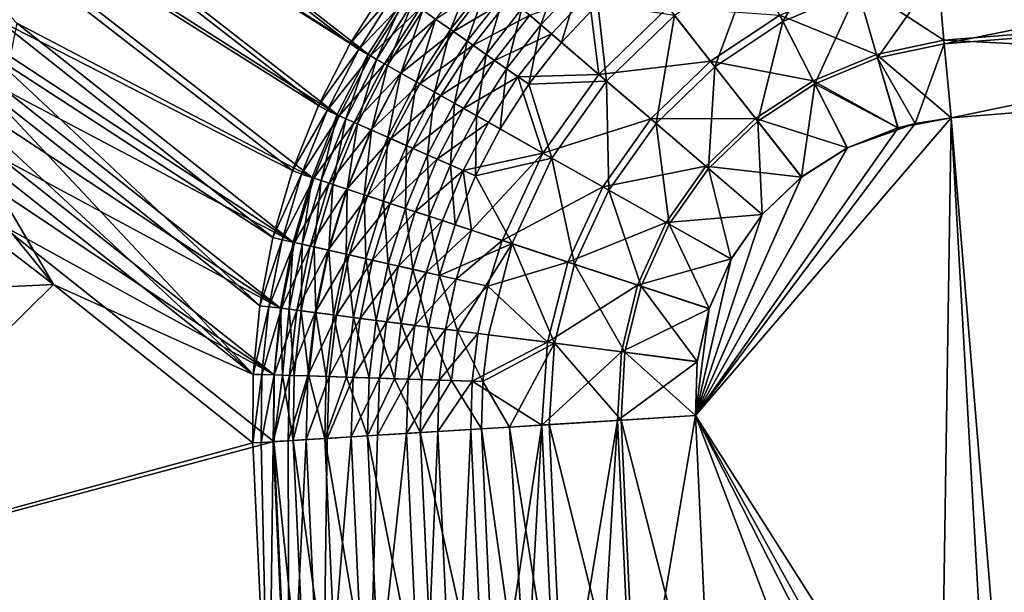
# Model space of a CAD drawing. Header units: metres. Extents: x 0 to 1200, y 0 to 700.
# Tile 10 of 51: x 119 to 257, y 426 to 506. Entities that reach past the tile are written whole.
import ezdxf

# ---------------------------------------------------------------- set-up
doc = ezdxf.new("R2010")
doc.units = ezdxf.units.M

msp = doc.modelspace()

# ---------------------------------------------------------------- linework, layer by layer
at = {"layer": 'None'}
for points in [[(86.566246, 563.962097, -10.629559), (165.018311, 503.0271, -414.773987), (82.431229, 554.942627, -10.684772)], [(170.253891, 511.240906, -414.975342), (165.018311, 503.0271, -414.773987), (86.566246, 563.962097, -10.629559)], [(84.68557, 554.197327, -7.684666), (167.521378, 501.510681, -414.067169), (88.698135, 562.9552, -7.629331)], [(167.521378, 501.510681, -414.067169), (172.621582, 509.515228, -414.260162), (88.698135, 562.9552, -7.629331)], [(82.431229, 554.942627, -10.684772), (160.576279, 494.331787, -414.438202), (79.210236, 545.567871, -10.761195)], [(81.560036, 545.092651, -7.761032), (163.204102, 493.071869, -413.747894), (84.68557, 554.197327, -7.684666)], [(165.018311, 503.0271, -414.773987), (160.576279, 494.331787, -414.438202), (82.431229, 554.942627, -10.684772)], [(163.204102, 493.071869, -413.747894), (167.521378, 501.510681, -414.067169), (84.68557, 554.197327, -7.684666)], [(160.576279, 494.331787, -414.438202), (156.968979, 485.234802, -413.970886), (79.210236, 545.567871, -10.761195)], [(79.210236, 545.567871, -10.761195), (156.968979, 485.234802, -413.970886), (115.764069, 506.27536, -211.284866)], [(118.414841, 505.848083, -209.506989), (159.707809, 484.280304, -413.306427), (81.560036, 545.092651, -7.761032)], [(159.707809, 484.280304, -413.306427), (163.204102, 493.071869, -413.747894), (81.560036, 545.092651, -7.761032)], [(221.378555, 514.293152, -452.501495), (225.564316, 506.084534, -456.628876), (233.483917, 519.507568, -452.271088)], [(233.483917, 519.507568, -452.271088), (225.564316, 506.084534, -456.628876), (236.061111, 510.540771, -456.524017)], [(330.236145, 519.69751, -456.381561), (247.213455, 513.031311, -456.381348), (248.131378, 502.953979, -459.091309)], [(330.93808, 509.602539, -459.086334), (330.236145, 519.69751, -456.381561), (248.131378, 502.953979, -459.091309)], [(194.63089, 513.86145, -440.415863), (189.045013, 507.925964, -440.447144), (191.708603, 505.640991, -443.985504)], [(194.63089, 513.86145, -440.415863), (191.708603, 505.640991, -443.985504), (197.058426, 511.32663, -443.959595)], [(216.041519, 499.774261, -456.693176), (221.378555, 514.293152, -452.501495), (210.394638, 506.962524, -452.642944)], [(225.564316, 506.084534, -456.628876), (221.378555, 514.293152, -452.501495), (216.041519, 499.774261, -456.693176)], [(247.120377, 514.053162, -459.200409), (248.084198, 503.471985, -462.045868), (235.782959, 511.507813, -459.35022)], [(330.902008, 510.121399, -462.040649), (248.084198, 503.471985, -462.045868), (247.120377, 514.053162, -459.200409)], [(182.507309, 513.534302, -428.25061), (176.976547, 506.442017, -428.202423), (179.046677, 504.99173, -432.512268)], [(184.427155, 511.88736, -432.554596), (182.507309, 513.534302, -428.25061), (179.046677, 504.99173, -432.512268)], [(247.213455, 513.031311, -456.381348), (236.061111, 510.540771, -456.524017), (238.804016, 500.997375, -459.12265)], [(248.131378, 502.953979, -459.091309), (247.213455, 513.031311, -456.381348), (238.804016, 500.997375, -459.12265)], [(170.253891, 511.240906, -414.975342), (171.41893, 510.335846, -419.989868), (165.018311, 503.0271, -414.773987)], [(184.808517, 511.560211, -438.460297), (179.456268, 504.704803, -438.421906), (176.981689, 506.438324, -434.137878)], [(179.046677, 504.99173, -432.512268), (181.403427, 503.340759, -436.592285), (184.427155, 511.88736, -432.554596)], [(184.808517, 511.560211, -438.460297), (187.363235, 509.368652, -442.469482), (179.456268, 504.704803, -438.421906)], [(181.403427, 503.340759, -436.592285), (186.611954, 510.013153, -436.628845), (184.427155, 511.88736, -432.554596)], [(197.058426, 511.32663, -443.959595), (191.708603, 505.640991, -443.985504), (194.584976, 503.173523, -447.220062)], [(194.584976, 503.173523, -447.220062), (199.680298, 508.588776, -447.199158), (197.058426, 511.32663, -443.959595)], [(235.782959, 511.507813, -459.35022), (238.66304, 501.487274, -462.078796), (225.113663, 506.96759, -459.460327)], [(248.084198, 503.471985, -462.045868), (238.66304, 501.487274, -462.078796), (235.782959, 511.507813, -459.35022)], [(171.41893, 510.335846, -419.989868), (166.226913, 502.199341, -419.803131), (165.018311, 503.0271, -414.773987)], [(171.41893, 510.335846, -419.989868), (172.949493, 509.263306, -424.88327), (166.226913, 502.199341, -419.803131)], [(181.403427, 503.340759, -436.592285), (184.028732, 501.50177, -440.416168), (186.611954, 510.013153, -436.628845)], [(184.028732, 501.50177, -440.416168), (189.045013, 507.925964, -440.447144), (186.611954, 510.013153, -436.628845)], [(198.399216, 509.926361, -449.559113), (193.180191, 504.378601, -449.581055), (190.160004, 506.969452, -446.184784)], [(193.180191, 504.378601, -449.581055), (198.399216, 509.926361, -449.559113), (199.810486, 498.690826, -455.325653)], [(198.399216, 509.926361, -449.559113), (209.505402, 508.094116, -455.275085), (199.810486, 498.690826, -455.325653)], [(236.061111, 510.540771, -456.524017), (225.564316, 506.084534, -456.628876), (230.010406, 497.365387, -459.149384)], [(238.804016, 500.997375, -459.12265), (236.061111, 510.540771, -456.524017), (230.010406, 497.365387, -459.149384)], [(248.084198, 503.471985, -462.045868), (330.902008, 510.121399, -462.040649), (331.641449, 499.224243, -463)], [(172.949493, 509.263306, -424.88327), (167.845856, 501.286407, -424.714447), (166.226913, 502.199341, -419.803131)], [(172.621582, 509.515228, -414.260162), (167.521378, 501.510681, -414.067169), (168.707458, 500.801025, -418.860107)], [(172.949493, 509.263306, -424.88327), (174.808044, 507.961121, -429.612549), (167.845856, 501.286407, -424.714447)], [(173.74881, 508.703644, -419.037964), (172.621582, 509.515228, -414.260162), (168.707458, 500.801025, -418.860107)], [(168.707458, 500.801025, -418.860107), (170.249313, 499.93158, -423.537567), (173.74881, 508.703644, -419.037964)], [(170.249313, 499.93158, -423.537567), (175.206482, 507.68219, -423.698364), (173.74881, 508.703644, -419.037964)], [(187.363235, 509.368652, -442.469482), (182.21283, 502.773834, -442.436981), (179.456268, 504.704803, -438.421906)], [(187.363235, 509.368652, -442.469482), (190.160004, 506.969452, -446.184784), (182.21283, 502.773834, -442.436981)], [(194.584976, 503.173523, -447.220062), (200.899536, 497.756592, -452.691101), (199.680298, 508.588776, -447.199158)], [(200.899536, 497.756592, -452.691101), (210.394638, 506.962524, -452.642944), (199.680298, 508.588776, -447.199158)], [(248.131378, 502.953979, -459.091309), (249.075043, 492.594116, -460), (330.93808, 509.602539, -459.086334)], [(249.075043, 492.594116, -460), (331.659607, 499.225708, -460), (330.93808, 509.602539, -459.086334)], [(174.808044, 507.961121, -429.612549), (169.815842, 500.175751, -429.461975), (167.845856, 501.286407, -424.714447)], [(174.808044, 507.961121, -429.612549), (176.981689, 506.438324, -434.137878), (169.815842, 500.175751, -429.461975)], [(170.249313, 499.93158, -423.537567), (172.125504, 498.87381, -428.059021), (175.206482, 507.68219, -423.698364)], [(172.125504, 498.87381, -428.059021), (176.976547, 506.442017, -428.202423), (175.206482, 507.68219, -423.698364)], [(190.160004, 506.969452, -446.184784), (185.231262, 500.659546, -446.157867), (182.21283, 502.773834, -442.436981)], [(189.045013, 507.925964, -440.447144), (184.028732, 501.50177, -440.416168), (186.903427, 499.488159, -443.959869)], [(190.160004, 506.969452, -446.184784), (193.180191, 504.378601, -449.581055), (185.231262, 500.659546, -446.157867)], [(189.045013, 507.925964, -440.447144), (186.903427, 499.488159, -443.959869), (191.708603, 505.640991, -443.985504)], [(199.810486, 498.690826, -455.325653), (209.505402, 508.094116, -455.275085), (215.434647, 500.546448, -459.527863)], [(210.394638, 506.962524, -452.642944), (200.899536, 497.756592, -452.691101), (207.819183, 491.820618, -456.715088)], [(207.819183, 491.820618, -456.715088), (216.041519, 499.774261, -456.693176), (210.394638, 506.962524, -452.642944)], [(209.505402, 508.094116, -455.275085), (225.113663, 506.96759, -459.460327), (215.434647, 500.546448, -459.527863)], [(225.113663, 506.96759, -459.460327), (229.782104, 497.812531, -462.106842), (215.434647, 500.546448, -459.527863)], [(238.66304, 501.487274, -462.078796), (229.782104, 497.812531, -462.106842), (225.113663, 506.96759, -459.460327)], [(79.354118, 467.159058, -11.263518), (75.797646, 506.022339, -11.263576), (123.519348, 469.273315, -261.916382)], [(123.519348, 469.273315, -261.916382), (75.797646, 506.022339, -11.263576), (113.049423, 482.172638, -207.989288)], [(115.764069, 506.27536, -211.284866), (154.225052, 475.851105, -413.379578), (114.769196, 501.495056, -210.718033)], [(156.968979, 485.234802, -413.970886), (154.225052, 475.851105, -413.379578), (115.764069, 506.27536, -211.284866)], [(117.449402, 501.206726, -208.956604), (157.060303, 475.21936, -412.746613), (118.414841, 505.848083, -209.506989)], [(157.060303, 475.21936, -412.746613), (159.707809, 484.280304, -413.306427), (118.414841, 505.848083, -209.506989)], [(176.981689, 506.438324, -434.137878), (172.123123, 498.875153, -434.005615), (169.815842, 500.175751, -429.461975)], [(176.981689, 506.438324, -434.137878), (179.456268, 504.704803, -438.421906), (172.123123, 498.875153, -434.005615)], [(176.976547, 506.442017, -428.202423), (172.125504, 498.87381, -428.059021), (174.322922, 497.635162, -432.386292)], [(179.046677, 504.99173, -432.512268), (176.976547, 506.442017, -428.202423), (174.322922, 497.635162, -432.386292)], [(191.708603, 505.640991, -443.985504), (186.903427, 499.488159, -443.959869), (190.008316, 497.313385, -447.199402)], [(191.708603, 505.640991, -443.985504), (190.008316, 497.313385, -447.199402), (194.584976, 503.173523, -447.220062)], [(225.564316, 506.084534, -456.628876), (216.041519, 499.774261, -456.693176), (222.032288, 492.148041, -459.165741)], [(230.010406, 497.365387, -459.149384), (225.564316, 506.084534, -456.628876), (222.032288, 492.148041, -459.165741)], [(179.456268, 504.704803, -438.421906), (174.75264, 497.393036, -438.307617), (172.123123, 498.875153, -434.005615)], [(174.322922, 497.635162, -432.386292), (176.827225, 496.223633, -436.483429), (179.046677, 504.99173, -432.512268)], [(179.456268, 504.704803, -438.421906), (182.21283, 502.773834, -442.436981), (174.75264, 497.393036, -438.307617)], [(176.827225, 496.223633, -436.483429), (181.403427, 503.340759, -436.592285), (179.046677, 504.99173, -432.512268)], [(193.180191, 504.378601, -449.581055), (188.491379, 498.376007, -449.559357), (185.231262, 500.659546, -446.157867)], [(193.180191, 504.378601, -449.581055), (199.810486, 498.690826, -455.325653), (188.491379, 498.376007, -449.559357)], [(165.018311, 503.0271, -414.773987), (166.226913, 502.199341, -419.803131), (160.576279, 494.331787, -414.438202)], [(182.21283, 502.773834, -442.436981), (177.684143, 495.740875, -442.340088), (174.75264, 497.393036, -438.307617)], [(176.827225, 496.223633, -436.483429), (179.619141, 494.650146, -440.323914), (181.403427, 503.340759, -436.592285)], [(182.21283, 502.773834, -442.436981), (185.231262, 500.659546, -446.157867), (177.684143, 495.740875, -442.340088)], [(179.619141, 494.650146, -440.323914), (184.028732, 501.50177, -440.416168), (181.403427, 503.340759, -436.592285)], [(194.584976, 503.173523, -447.220062), (190.008316, 497.313385, -447.199402), (200.899536, 497.756592, -452.691101)], [(248.084198, 503.471985, -462.045868), (249.075043, 492.594116, -463), (238.66304, 501.487274, -462.078796)], [(238.804016, 500.997375, -459.12265), (244.071136, 491.819244, -460), (248.131378, 502.953979, -459.091309)], [(244.071136, 491.819244, -460), (249.075043, 492.594116, -460), (248.131378, 502.953979, -459.091309)], [(249.075043, 492.594116, -463), (248.084198, 503.471985, -462.045868), (331.641449, 499.224243, -463)], [(114.769196, 501.495056, -210.718033), (152.37204, 466.298828, -412.672119), (113.99894, 496.681671, -210.103271)], [(154.225052, 475.851105, -413.379578), (152.37204, 466.298828, -412.672119), (114.769196, 501.495056, -210.718033)], [(166.226913, 502.199341, -419.803131), (161.818253, 493.631226, -419.495697), (160.576279, 494.331787, -414.438202)], [(166.226913, 502.199341, -419.803131), (167.845856, 501.286407, -424.714447), (161.818253, 493.631226, -419.495697)], [(167.521378, 501.510681, -414.067169), (163.204102, 493.071869, -413.747894), (164.427536, 492.478851, -418.567322)], [(168.707458, 500.801025, -418.860107), (167.521378, 501.510681, -414.067169), (164.427536, 492.478851, -418.567322)], [(182.678146, 492.926208, -443.883423), (184.028732, 501.50177, -440.416168), (179.619141, 494.650146, -440.323914)], [(184.028732, 501.50177, -440.416168), (182.678146, 492.926208, -443.883423), (186.903427, 499.488159, -443.959869)], [(238.66304, 501.487274, -462.078796), (241.673813, 491.206543, -463), (229.782104, 497.812531, -462.106842)], [(249.075043, 492.594116, -463), (241.673813, 491.206543, -463), (238.66304, 501.487274, -462.078796)], [(157.060303, 475.21936, -412.746613), (117.449402, 501.206726, -208.956604), (116.702065, 496.533234, -208.35968)], [(167.845856, 501.286407, -424.714447), (163.503174, 492.887054, -424.43634), (161.818253, 493.631226, -419.495697)], [(167.845856, 501.286407, -424.714447), (169.815842, 500.175751, -429.461975), (163.503174, 492.887054, -424.43634)], [(169.815842, 500.175751, -429.461975), (165.560425, 491.978607, -429.213867), (163.503174, 492.887054, -424.43634)], [(164.427536, 492.478851, -418.567322), (166.032227, 491.770142, -423.272705), (168.707458, 500.801025, -418.860107)], [(169.815842, 500.175751, -429.461975), (172.123123, 498.875153, -434.005615), (165.560425, 491.978607, -429.213867)], [(166.032227, 491.770142, -423.272705), (170.249313, 499.93158, -423.537567), (168.707458, 500.801025, -418.860107)], [(185.231262, 500.659546, -446.157867), (180.896103, 493.930725, -446.077576), (177.684143, 495.740875, -442.340088)], [(185.231262, 500.659546, -446.157867), (188.491379, 498.376007, -449.559357), (180.896103, 493.930725, -446.077576)], [(199.810486, 498.690826, -455.325653), (215.434647, 500.546448, -459.527863), (207.076111, 492.458069, -459.550842)], [(207.076111, 492.458069, -459.550842), (215.434647, 500.546448, -459.527863), (221.724976, 492.53894, -462.124054)], [(215.434647, 500.546448, -459.527863), (229.782104, 497.812531, -462.106842), (221.724976, 492.53894, -462.124054)], [(230.010406, 497.365387, -459.149384), (241.620483, 491.198395, -460), (238.804016, 500.997375, -459.12265)], [(241.620483, 491.198395, -460), (244.071136, 491.819244, -460), (238.804016, 500.997375, -459.12265)], [(172.123123, 498.875153, -434.005615), (167.975571, 490.912262, -433.787537), (165.560425, 491.978607, -429.213867)], [(166.032227, 491.770142, -423.272705), (167.991516, 490.904968, -427.822723), (170.249313, 499.93158, -423.537567)], [(172.123123, 498.875153, -434.005615), (174.75264, 497.393036, -438.307617), (167.975571, 490.912262, -433.787537)], [(167.991516, 490.904968, -427.822723), (172.125504, 498.87381, -428.059021), (170.249313, 499.93158, -423.537567)], [(172.125504, 498.87381, -428.059021), (167.991516, 490.904968, -427.822723), (170.291672, 489.889404, -432.178619)], [(174.322922, 497.635162, -432.386292), (172.125504, 498.87381, -428.059021), (170.291672, 489.889404, -432.178619)], [(186.903427, 499.488159, -443.959869), (182.678146, 492.926208, -443.883423), (185.983734, 491.063416, -447.137756)], [(186.903427, 499.488159, -443.959869), (185.983734, 491.063416, -447.137756), (190.008316, 497.313385, -447.199402)], [(199.810486, 498.690826, -455.325653), (191.992401, 487.677826, -455.275452), (188.491379, 498.376007, -449.559357)], [(191.992401, 487.677826, -455.275452), (199.810486, 498.690826, -455.325653), (207.076111, 492.458069, -459.550842)], [(216.041519, 499.774261, -456.693176), (207.819183, 491.820618, -456.715088), (215.157257, 485.525696, -459.171326)], [(222.032288, 492.148041, -459.165741), (216.041519, 499.774261, -456.693176), (215.157257, 485.525696, -459.171326)], [(249.075043, 492.594116, -460), (255.153183, 385.055878, -460), (331.659607, 499.225708, -460)], [(331.641449, 499.224243, -463), (257.907623, 385.681183, -463), (249.075043, 492.594116, -463)], [(255.153183, 385.055878, -460), (259.480408, 382.848846, -460), (331.659607, 499.225708, -460)], [(174.75264, 497.393036, -438.307617), (170.732803, 489.694977, -438.11911), (167.975571, 490.912262, -433.787537)], [(170.291672, 489.889404, -432.178619), (172.917603, 488.730103, -436.303925), (174.322922, 497.635162, -432.386292)], [(174.75264, 497.393036, -438.307617), (177.684143, 495.740875, -442.340088), (170.732803, 489.694977, -438.11911)], [(172.917603, 488.730103, -436.303925), (176.827225, 496.223633, -436.483429), (174.322922, 497.635162, -432.386292)], [(188.491379, 498.376007, -449.559357), (184.366943, 491.974792, -449.494629), (180.896103, 493.930725, -446.077576)], [(188.491379, 498.376007, -449.559357), (191.992401, 487.677826, -455.275452), (184.366943, 491.974792, -449.494629)], [(190.008316, 497.313385, -447.199402), (185.983734, 491.063416, -447.137756), (193.246078, 486.9711, -452.64328)], [(190.008316, 497.313385, -447.199402), (193.246078, 486.9711, -452.64328), (200.899536, 497.756592, -452.691101)], [(200.899536, 497.756592, -452.691101), (193.246078, 486.9711, -452.64328), (201.209839, 482.483734, -456.69339)], [(200.899536, 497.756592, -452.691101), (201.209839, 482.483734, -456.69339), (207.819183, 491.820618, -456.715088)], [(229.782104, 497.812531, -462.106842), (234.586838, 488.415619, -463), (221.724976, 492.53894, -462.124054)], [(222.032288, 492.148041, -459.165741), (228.173035, 484.330597, -460), (230.010406, 497.365387, -459.149384)], [(228.173035, 484.330597, -460), (234.564026, 488.415985, -460), (230.010406, 497.365387, -459.149384)], [(241.673813, 491.206543, -463), (234.586838, 488.415619, -463), (229.782104, 497.812531, -462.106842)], [(230.010406, 497.365387, -459.149384), (234.564026, 488.415985, -460), (241.620483, 491.198395, -460)], [(113.99894, 496.681671, -210.103271), (151.434036, 456.690063, -411.856415), (113.454666, 491.848175, -209.442352)], [(152.37204, 466.298828, -412.672119), (151.434036, 456.690063, -411.856415), (113.99894, 496.681671, -210.103271)], [(155.280441, 465.973877, -412.073792), (116.702065, 496.533234, -208.35968), (116.174141, 491.840271, -207.717941)], [(155.280441, 465.973877, -412.073792), (157.060303, 475.21936, -412.746613), (116.702065, 496.533234, -208.35968)], [(172.917603, 488.730103, -436.303925), (175.848907, 487.436066, -440.171661), (176.827225, 496.223633, -436.483429)], [(175.848907, 487.436066, -440.171661), (179.619141, 494.650146, -440.323914), (176.827225, 496.223633, -436.483429)], [(177.684143, 495.740875, -442.340088), (173.810654, 488.336212, -442.180237), (170.732803, 489.694977, -438.11911)], [(177.684143, 495.740875, -442.340088), (180.896103, 493.930725, -446.077576), (173.810654, 488.336212, -442.180237)], [(175.848907, 487.436066, -440.171661), (179.063843, 486.016876, -443.757233), (179.619141, 494.650146, -440.323914)], [(179.063843, 486.016876, -443.757233), (182.678146, 492.926208, -443.883423), (179.619141, 494.650146, -440.323914)], [(160.576279, 494.331787, -414.438202), (161.818253, 493.631226, -419.495697), (156.968979, 485.234802, -413.970886)], [(161.818253, 493.631226, -419.495697), (158.234421, 484.716217, -419.070801), (156.968979, 485.234802, -413.970886)], [(161.818253, 493.631226, -419.495697), (163.503174, 492.887054, -424.43634), (158.234421, 484.716217, -419.070801)], [(180.896103, 493.930725, -446.077576), (177.186325, 486.846069, -445.945099), (173.810654, 488.336212, -442.180237)], [(180.896103, 493.930725, -446.077576), (184.366943, 491.974792, -449.494629), (177.186325, 486.846069, -445.945099)], [(151.434036, 456.690063, -411.856415), (113.137711, 487.007507, -208.737106), (113.454666, 491.848175, -209.442352)], [(115.866928, 487.14035, -207.033142), (155.280441, 465.973877, -412.073792), (116.174141, 491.840271, -207.717941)], [(163.503174, 492.887054, -424.43634), (159.961365, 484.14624, -424.051819), (158.234421, 484.716217, -419.070801)], [(163.204102, 493.071869, -413.747894), (159.707809, 484.280304, -413.306427), (160.94931, 483.81958, -418.162628)], [(163.503174, 492.887054, -424.43634), (165.560425, 491.978607, -429.213867), (159.961365, 484.14624, -424.051819)], [(165.560425, 491.978607, -429.213867), (162.080154, 483.44693, -428.870667), (159.961365, 484.14624, -424.051819)], [(164.427536, 492.478851, -418.567322), (163.204102, 493.071869, -413.747894), (160.94931, 483.81958, -418.162628)], [(160.94931, 483.81958, -418.162628), (162.594025, 483.276764, -422.906494), (164.427536, 492.478851, -418.567322)], [(165.560425, 491.978607, -429.213867), (167.975571, 490.912262, -433.787537), (162.080154, 483.44693, -428.870667)], [(162.594025, 483.276764, -422.906494), (166.032227, 491.770142, -423.272705), (164.427536, 492.478851, -418.567322)], [(162.594025, 483.276764, -422.906494), (164.611923, 482.610748, -427.49588), (166.032227, 491.770142, -423.272705)], [(164.611923, 482.610748, -427.49588), (167.991516, 490.904968, -427.822723), (166.032227, 491.770142, -423.272705)], [(184.366943, 491.974792, -449.494629), (180.83699, 485.234589, -449.387787), (177.186325, 486.846069, -445.945099)], [(182.540665, 484.482178, -447.03598), (182.678146, 492.926208, -443.883423), (179.063843, 486.016876, -443.757233)], [(191.992401, 487.677826, -455.275452), (180.83699, 485.234589, -449.387787), (184.366943, 491.974792, -449.494629)], [(182.678146, 492.926208, -443.883423), (182.540665, 484.482178, -447.03598), (185.983734, 491.063416, -447.137756)], [(207.076111, 492.458069, -459.550842), (200.354309, 482.966064, -459.528076), (191.992401, 487.677826, -455.275452)], [(200.354309, 482.966064, -459.528076), (207.076111, 492.458069, -459.550842), (214.781082, 485.848389, -462.129913)], [(207.819183, 491.820618, -456.715088), (201.209839, 482.483734, -456.69339), (209.658707, 477.723175, -459.165863)], [(214.781082, 485.848389, -462.129913), (207.076111, 492.458069, -459.550842), (221.724976, 492.53894, -462.124054)], [(215.157257, 485.525696, -459.171326), (207.819183, 491.820618, -456.715088), (209.658707, 477.723175, -459.165863)], [(249.075043, 492.594116, -463), (247.490265, 389.213837, -463), (213.331543, 450.927246, -463)], [(241.673813, 491.206543, -463), (249.075043, 492.594116, -463), (213.331543, 450.927246, -463)], [(244.071136, 491.819244, -460), (213.331543, 450.927246, -460), (249.075043, 492.594116, -460)], [(213.331543, 450.927246, -460), (255.153183, 385.055878, -460), (249.075043, 492.594116, -460)], [(234.564026, 488.415985, -460), (213.331543, 450.927246, -460), (244.071136, 491.819244, -460)], [(221.724976, 492.53894, -462.124054), (228.156723, 484.32254, -463), (214.781082, 485.848389, -462.129913)], [(215.157257, 485.525696, -459.171326), (222.68071, 479.071716, -460), (222.032288, 492.148041, -459.165741)], [(221.724976, 492.53894, -462.124054), (234.586838, 488.415619, -463), (228.156723, 484.32254, -463)], [(222.68071, 479.071716, -460), (228.173035, 484.330597, -460), (222.032288, 492.148041, -459.165741)], [(241.620483, 491.198395, -460), (234.564026, 488.415985, -460), (244.071136, 491.819244, -460)], [(257.907623, 385.681183, -463), (247.490265, 389.213837, -463), (249.075043, 492.594116, -463)], [(167.975571, 490.912262, -433.787537), (164.575821, 482.62323, -433.485779), (162.080154, 483.44693, -428.870667)], [(167.975571, 490.912262, -433.787537), (170.732803, 489.694977, -438.11911), (164.575821, 482.62323, -433.485779)], [(167.991516, 490.904968, -427.822723), (164.611923, 482.610748, -427.49588), (166.988754, 481.826263, -431.891235)], [(170.291672, 489.889404, -432.178619), (167.991516, 490.904968, -427.822723), (166.988754, 481.826263, -431.891235)], [(185.983734, 491.063416, -447.137756), (182.540665, 484.482178, -447.03598), (193.246078, 486.9711, -452.64328)], [(213.331543, 450.927246, -463), (234.586838, 488.415619, -463), (241.673813, 491.206543, -463)], [(170.732803, 489.694977, -438.11911), (167.431885, 481.680573, -437.858185), (164.575821, 482.62323, -433.485779)], [(166.988754, 481.826263, -431.891235), (169.708817, 480.928528, -436.055389), (170.291672, 489.889404, -432.178619)], [(170.732803, 489.694977, -438.11911), (173.810654, 488.336212, -442.180237), (167.431885, 481.680573, -437.858185)], [(169.708817, 480.928528, -436.055389), (172.917603, 488.730103, -436.303925), (170.291672, 489.889404, -432.178619)], [(173.810654, 488.336212, -442.180237), (170.625854, 480.626373, -441.958893), (167.431885, 481.680573, -437.858185)], [(169.708817, 480.928528, -436.055389), (172.750702, 479.924561, -439.960846), (172.917603, 488.730103, -436.303925)], [(173.810654, 488.336212, -442.180237), (177.186325, 486.846069, -445.945099), (170.625854, 480.626373, -441.958893)], [(172.750702, 479.924561, -439.960846), (175.848907, 487.436066, -440.171661), (172.917603, 488.730103, -436.303925)], [(180.83699, 485.234589, -449.387787), (191.992401, 487.677826, -455.275452), (181.9944, 476.874115, -452.368225)], [(181.9944, 476.874115, -452.368225), (191.992401, 487.677826, -455.275452), (186.293396, 475.455231, -455.127045)], [(191.992401, 487.677826, -455.275452), (200.354309, 482.966064, -459.528076), (186.293396, 475.455231, -455.127045)], [(234.564026, 488.415985, -460), (228.173035, 484.330597, -460), (213.331543, 450.927246, -460)], [(228.156723, 484.32254, -463), (234.586838, 488.415619, -463), (213.331543, 450.927246, -463)], [(113.137711, 487.007507, -208.737106), (123.519348, 469.273315, -261.916382), (113.049423, 482.172638, -207.989288)], [(123.519348, 469.273315, -261.916382), (113.137711, 487.007507, -208.737106), (151.434036, 456.690063, -411.856415)], [(115.781754, 482.446106, -206.307022), (154.378571, 456.629517, -411.295013), (115.866928, 487.14035, -207.033142)], [(154.378571, 456.629517, -411.295013), (155.280441, 465.973877, -412.073792), (115.866928, 487.14035, -207.033142)], [(177.186325, 486.846069, -445.945099), (174.133743, 479.468567, -445.761536), (170.625854, 480.626373, -441.958893)], [(172.750702, 479.924561, -439.960846), (176.091568, 478.821899, -443.582428), (175.848907, 487.436066, -440.171661)], [(177.186325, 486.846069, -445.945099), (180.83699, 485.234589, -449.387787), (174.133743, 479.468567, -445.761536)], [(176.091568, 478.821899, -443.582428), (179.063843, 486.016876, -443.757233), (175.848907, 487.436066, -440.171661)], [(193.246078, 486.9711, -452.64328), (182.540665, 484.482178, -447.03598), (187.672211, 474.999725, -452.501953)], [(187.672211, 474.999725, -452.501953), (196.422134, 472.111816, -456.62915), (193.246078, 486.9711, -452.64328)], [(193.246078, 486.9711, -452.64328), (196.422134, 472.111816, -456.62915), (201.209839, 482.483734, -456.69339)], [(156.968979, 485.234802, -413.970886), (158.234421, 484.716217, -419.070801), (154.225052, 475.851105, -413.379578)], [(180.83699, 485.234589, -449.387787), (177.93158, 478.215088, -449.239716), (174.133743, 479.468567, -445.761536)], [(176.091568, 478.821899, -443.582428), (179.708557, 477.628113, -446.894958), (179.063843, 486.016876, -443.757233)], [(177.93158, 478.215088, -449.239716), (180.83699, 485.234589, -449.387787), (181.9944, 476.874115, -452.368225)], [(179.708557, 477.628113, -446.894958), (182.540665, 484.482178, -447.03598), (179.063843, 486.016876, -443.757233)], [(209.225601, 477.967438, -462.124146), (200.354309, 482.966064, -459.528076), (214.781082, 485.848389, -462.129913)], [(214.781082, 485.848389, -462.129913), (222.67746, 479.074585, -463), (209.225601, 477.967438, -462.124146)], [(209.658707, 477.723175, -459.165863), (218.318756, 472.843719, -460), (215.157257, 485.525696, -459.171326)], [(228.156723, 484.32254, -463), (222.67746, 479.074585, -463), (214.781082, 485.848389, -462.129913)], [(218.318756, 472.843719, -460), (222.68071, 479.071716, -460), (215.157257, 485.525696, -459.171326)], [(158.234421, 484.716217, -419.070801), (155.510803, 475.536804, -418.532043), (154.225052, 475.851105, -413.379578)], [(158.234421, 484.716217, -419.070801), (159.961365, 484.14624, -424.051819), (155.510803, 475.536804, -418.532043)], [(159.961365, 484.14624, -424.051819), (157.254715, 475.142456, -423.564026), (155.510803, 475.536804, -418.532043)], [(159.707809, 484.280304, -413.306427), (157.060303, 475.21936, -412.746613), (158.307129, 474.90332, -417.649536)], [(159.961365, 484.14624, -424.051819), (162.080154, 483.44693, -428.870667), (157.254715, 475.142456, -423.564026)], [(160.94931, 483.81958, -418.162628), (159.707809, 484.280304, -413.306427), (158.307129, 474.90332, -417.649536)], [(158.307129, 474.90332, -417.649536), (159.968002, 474.527771, -422.441895), (160.94931, 483.81958, -418.162628)], [(159.968002, 474.527771, -422.441895), (162.594025, 483.276764, -422.906494), (160.94931, 483.81958, -418.162628)], [(187.672211, 474.999725, -452.501953), (182.540665, 484.482178, -447.03598), (179.708557, 477.628113, -446.894958)], [(228.173035, 484.330597, -460), (222.68071, 479.071716, -460), (213.331543, 450.927246, -460)], [(222.67746, 479.074585, -463), (228.156723, 484.32254, -463), (213.331543, 450.927246, -463)], [(154.378571, 456.629517, -411.295013), (115.781754, 482.446106, -206.307022), (115.919151, 477.77066, -205.537277)], [(162.080154, 483.44693, -428.870667), (159.408127, 474.655365, -428.435059), (157.254715, 475.142456, -423.564026)], [(162.080154, 483.44693, -428.870667), (164.575821, 482.62323, -433.485779), (159.408127, 474.655365, -428.435059)], [(164.575821, 482.62323, -433.485779), (161.955658, 474.078949, -433.102631), (159.408127, 474.655365, -428.435059)], [(159.968002, 474.527771, -422.441895), (162.018875, 474.063843, -427.080994), (162.594025, 483.276764, -422.906494)], [(164.575821, 482.62323, -433.485779), (167.431885, 481.680573, -437.858185), (161.955658, 474.078949, -433.102631)], [(162.018875, 474.063843, -427.080994), (164.611923, 482.610748, -427.49588), (162.594025, 483.276764, -422.906494)], [(164.611923, 482.610748, -427.49588), (162.018875, 474.063843, -427.080994), (164.445099, 473.514923, -431.526306)], [(166.988754, 481.826263, -431.891235), (164.611923, 482.610748, -427.49588), (164.445099, 473.514923, -431.526306)], [(186.293396, 475.455231, -455.127045), (200.354309, 482.966064, -459.528076), (195.480804, 472.422852, -459.460602)], [(195.480804, 472.422852, -459.460602), (200.354309, 482.966064, -459.528076), (209.225601, 477.967438, -462.124146)], [(201.209839, 482.483734, -456.69339), (196.422134, 472.111816, -456.62915), (205.716217, 469.044312, -459.149506)], [(209.658707, 477.723175, -459.165863), (201.209839, 482.483734, -456.69339), (205.716217, 469.044312, -459.149506)], [(167.431885, 481.680573, -437.858185), (164.880341, 473.417084, -437.526703), (161.955658, 474.078949, -433.102631)], [(164.445099, 473.514923, -431.526306), (167.230515, 472.884583, -435.739716), (166.988754, 481.826263, -431.891235)], [(167.431885, 481.680573, -437.858185), (170.625854, 480.626373, -441.958893), (164.880341, 473.417084, -437.526703)], [(167.230515, 472.884583, -435.739716), (169.708817, 480.928528, -436.055389), (166.988754, 481.826263, -431.891235)], [(167.230515, 472.884583, -435.739716), (170.352859, 472.177917, -439.692963), (169.708817, 480.928528, -436.055389)], [(170.352859, 472.177917, -439.692963), (172.750702, 479.924561, -439.960846), (169.708817, 480.928528, -436.055389)], [(170.625854, 480.626373, -441.958893), (168.158798, 472.675079, -441.677612), (164.880341, 473.417084, -437.526703)], [(170.625854, 480.626373, -441.958893), (174.133743, 479.468567, -445.761536), (168.158798, 472.675079, -441.677612)], [(174.133743, 479.468567, -445.761536), (171.765976, 471.858582, -445.528229), (168.158798, 472.675079, -441.677612)], [(170.352859, 472.177917, -439.692963), (173.788284, 471.40033, -443.360199), (172.750702, 479.924561, -439.960846)], [(174.133743, 479.468567, -445.761536), (177.93158, 478.215088, -449.239716), (171.765976, 471.858582, -445.528229)], [(173.788284, 471.40033, -443.360199), (176.091568, 478.821899, -443.582428), (172.750702, 479.924561, -439.960846)], [(177.93158, 478.215088, -449.239716), (175.676895, 470.973267, -449.051392), (171.765976, 471.858582, -445.528229)], [(176.091568, 478.821899, -443.582428), (173.788284, 471.40033, -443.360199), (177.51297, 470.55719, -446.715607)], [(175.676895, 470.973267, -449.051392), (177.93158, 478.215088, -449.239716), (181.9944, 476.874115, -452.368225)], [(179.708557, 477.628113, -446.894958), (176.091568, 478.821899, -443.582428), (177.51297, 470.55719, -446.715607)], [(205.239548, 469.201935, -462.106964), (195.480804, 472.422852, -459.460602), (209.225601, 477.967438, -462.124146)], [(209.225601, 477.967438, -462.124146), (218.324188, 472.860596, -463), (205.239548, 469.201935, -462.106964)], [(222.67746, 479.074585, -463), (218.324188, 472.860596, -463), (209.225601, 477.967438, -462.124146)], [(213.331543, 450.927246, -463), (218.324188, 472.860596, -463), (222.67746, 479.074585, -463)], [(213.331543, 450.927246, -460), (222.68071, 479.071716, -460), (218.318756, 472.843719, -460)], [(154.356262, 447.271851, -410.418884), (115.919151, 477.77066, -205.537277), (84.403175, 428.507904, -8.263518)], [(154.356262, 447.271851, -410.418884), (154.378571, 456.629517, -411.295013), (115.919151, 477.77066, -205.537277)], [(175.676895, 470.973267, -449.051392), (181.9944, 476.874115, -452.368225), (179.865509, 470.025055, -452.221313)], [(177.51297, 470.55719, -446.715607), (187.672211, 474.999725, -452.501953), (179.708557, 477.628113, -446.894958)], [(179.865509, 470.025055, -452.221313), (181.9944, 476.874115, -452.368225), (186.293396, 475.455231, -455.127045)], [(205.716217, 469.044312, -459.149506), (215.251831, 465.898376, -460), (209.658707, 477.723175, -459.165863)], [(215.251831, 465.898376, -460), (218.318756, 472.843719, -460), (209.658707, 477.723175, -459.165863)], [(154.225052, 475.851105, -413.379578), (155.510803, 475.536804, -418.532043), (152.37204, 466.298828, -412.672119)], [(155.510803, 475.536804, -418.532043), (153.658966, 466.166443, -417.884583), (152.37204, 466.298828, -412.672119)], [(155.510803, 475.536804, -418.532043), (157.254715, 475.142456, -423.564026), (153.658966, 466.166443, -417.884583)], [(157.060303, 475.21936, -412.746613), (155.280441, 465.973877, -412.073792), (156.512161, 465.801453, -417.032898)], [(158.307129, 474.90332, -417.649536), (157.060303, 475.21936, -412.746613), (156.512161, 465.801453, -417.032898)], [(179.865509, 470.025055, -452.221313), (186.293396, 475.455231, -455.127045), (184.301666, 469.020721, -455.017334)], [(184.301666, 469.020721, -455.017334), (186.293396, 475.455231, -455.127045), (195.480804, 472.422852, -459.460602)], [(157.254715, 475.142456, -423.564026), (155.395142, 465.944519, -422.977325), (153.658966, 466.166443, -417.884583)], [(157.254715, 475.142456, -423.564026), (159.408127, 474.655365, -428.435059), (155.395142, 465.944519, -422.977325)], [(159.408127, 474.655365, -428.435059), (157.556396, 465.668274, -427.910797), (155.395142, 465.944519, -422.977325)], [(156.512161, 465.801453, -417.032898), (158.165665, 465.590088, -421.883148), (158.307129, 474.90332, -417.649536)], [(159.408127, 474.655365, -428.435059), (161.955658, 474.078949, -433.102631), (157.556396, 465.668274, -427.910797)], [(161.955658, 474.078949, -433.102631), (160.127167, 465.339661, -432.641174), (157.556396, 465.668274, -427.910797)], [(158.165665, 465.590088, -421.883148), (159.968002, 474.527771, -422.441895), (158.307129, 474.90332, -417.649536)], [(158.165665, 465.590088, -421.883148), (160.223999, 465.326996, -426.581696), (159.968002, 474.527771, -422.441895)], [(160.223999, 465.326996, -426.581696), (162.018875, 474.063843, -427.080994), (159.968002, 474.527771, -422.441895)], [(161.955658, 474.078949, -433.102631), (164.880341, 473.417084, -437.526703), (160.127167, 465.339661, -432.641174)], [(162.018875, 474.063843, -427.080994), (160.223999, 465.326996, -426.581696), (162.672348, 465.014038, -431.086823)], [(164.445099, 473.514923, -431.526306), (162.018875, 474.063843, -427.080994), (162.672348, 465.014038, -431.086823)], [(180.039185, 462.79425, -449.565674), (187.672211, 474.999725, -452.501953), (177.51297, 470.55719, -446.715607)], [(180.039185, 462.79425, -449.565674), (184.359711, 462.242004, -452.271332), (187.672211, 474.999725, -452.501953)], [(184.359711, 462.242004, -452.271332), (193.61412, 461.059143, -456.524109), (187.672211, 474.999725, -452.501953)], [(187.672211, 474.999725, -452.501953), (193.61412, 461.059143, -456.524109), (196.422134, 472.111816, -456.62915)], [(164.880341, 473.417084, -437.526703), (163.090149, 464.960938, -437.127289), (160.127167, 465.339661, -432.641174)], [(162.672348, 465.014038, -431.086823), (165.494232, 464.653351, -435.359314), (164.445099, 473.514923, -431.526306)], [(164.880341, 473.417084, -437.526703), (168.158798, 472.675079, -441.677612), (163.090149, 464.960938, -437.127289)], [(168.158798, 472.675079, -441.677612), (166.421158, 464.535156, -441.338501), (163.090149, 464.960938, -437.127289)], [(165.494232, 464.653351, -435.359314), (167.230515, 472.884583, -435.739716), (164.445099, 473.514923, -431.526306)], [(165.494232, 464.653351, -435.359314), (168.666626, 464.247864, -439.369995), (167.230515, 472.884583, -435.739716)], [(168.158798, 472.675079, -441.677612), (171.765976, 471.858582, -445.528229), (166.421158, 464.535156, -441.338501)], [(168.666626, 464.247864, -439.369995), (170.352859, 472.177917, -439.692963), (167.230515, 472.884583, -435.739716)], [(218.324188, 472.860596, -463), (215.256729, 465.882507, -463), (205.239548, 469.201935, -462.106964)], [(215.256729, 465.882507, -463), (218.324188, 472.860596, -463), (213.331543, 450.927246, -463)], [(218.318756, 472.843719, -460), (215.251831, 465.898376, -460), (213.331543, 450.927246, -460)], [(171.765976, 471.858582, -445.528229), (170.094315, 464.065643, -445.246826), (166.421158, 464.535156, -441.338501)], [(168.666626, 464.247864, -439.369995), (172.164871, 463.800751, -443.092194), (170.352859, 472.177917, -439.692963)], [(171.765976, 471.858582, -445.528229), (175.676895, 470.973267, -449.051392), (170.094315, 464.065643, -445.246826)], [(172.164871, 463.800751, -443.092194), (173.788284, 471.40033, -443.360199), (170.352859, 472.177917, -439.692963)], [(173.788284, 471.40033, -443.360199), (172.164871, 463.800751, -443.092194), (175.964279, 463.315094, -446.499207)], [(177.51297, 470.55719, -446.715607), (173.788284, 471.40033, -443.360199), (175.964279, 463.315094, -446.499207)], [(195.480804, 472.422852, -459.460602), (192.616013, 461.18692, -459.350342), (184.301666, 469.020721, -455.017334)], [(192.616013, 461.18692, -459.350342), (195.480804, 472.422852, -459.460602), (205.239548, 469.201935, -462.106964)], [(196.422134, 472.111816, -456.62915), (193.61412, 461.059143, -456.524109), (203.463608, 459.800201, -459.122681)], [(205.716217, 469.044312, -459.149506), (196.422134, 472.111816, -456.62915), (203.463608, 459.800201, -459.122681)], [(175.676895, 470.973267, -449.051392), (174.083694, 463.555725, -448.824188), (170.094315, 464.065643, -445.246826)], [(174.083694, 463.555725, -448.824188), (175.676895, 470.973267, -449.051392), (179.865509, 470.025055, -452.221313)], [(174.083694, 463.555725, -448.824188), (179.865509, 470.025055, -452.221313), (178.362335, 463.00882, -452.043976)], [(175.964279, 463.315094, -446.499207), (180.039185, 462.79425, -449.565674), (177.51297, 470.55719, -446.715607)], [(178.362335, 463.00882, -452.043976), (179.865509, 470.025055, -452.221313), (184.301666, 469.020721, -455.017334)], [(81.899986, 428.172302, -11.263518), (79.354118, 467.159058, -11.263518), (123.519348, 469.273315, -261.916382)], [(123.519348, 469.273315, -261.916382), (151.407501, 447.089081, -410.93985), (81.899986, 428.172302, -11.263518)], [(151.407501, 447.089081, -410.93985), (123.519348, 469.273315, -261.916382), (151.434036, 456.690063, -411.856415)], [(184.301666, 469.020721, -455.017334), (182.89888, 462.428955, -454.884888), (178.362335, 463.00882, -452.043976)], [(192.616013, 461.18692, -459.350342), (182.89888, 462.428955, -454.884888), (184.301666, 469.020721, -455.017334)], [(202.957962, 459.86499, -462.078827), (192.616013, 461.18692, -459.350342), (205.239548, 469.201935, -462.106964)], [(205.239548, 469.201935, -462.106964), (215.256729, 465.882507, -463), (202.957962, 459.86499, -462.078827)], [(203.463608, 459.800201, -459.122681), (213.576889, 458.507416, -460), (205.716217, 469.044312, -459.149506)], [(213.576889, 458.507416, -460), (215.251831, 465.898376, -460), (205.716217, 469.044312, -459.149506)], [(152.37204, 466.298828, -412.672119), (153.658966, 466.166443, -417.884583), (151.434036, 456.690063, -411.856415)], [(153.658966, 466.166443, -417.884583), (152.684555, 456.679474, -417.134277), (151.434036, 456.690063, -411.856415)], [(153.658966, 466.166443, -417.884583), (155.395142, 465.944519, -422.977325), (152.684555, 456.679474, -417.134277)], [(155.395142, 465.944519, -422.977325), (154.389114, 456.622986, -422.296875), (152.684555, 456.679474, -417.134277)], [(155.280441, 465.973877, -412.073792), (154.378571, 456.629517, -411.295013), (155.569794, 456.586151, -416.318359)], [(155.395142, 465.944519, -422.977325), (157.556396, 465.668274, -427.910797), (154.389114, 456.622986, -422.296875)], [(157.556396, 465.668274, -427.910797), (156.532089, 456.552551, -427.302277), (154.389114, 456.622986, -422.296875)], [(156.512161, 465.801453, -417.032898), (155.280441, 465.973877, -412.073792), (155.569794, 456.586151, -416.318359)], [(155.569794, 456.586151, -416.318359), (157.193176, 456.532349, -421.235107), (156.512161, 465.801453, -417.032898)], [(157.193176, 456.532349, -421.235107), (158.165665, 465.590088, -421.883148), (156.512161, 465.801453, -417.032898)], [(157.556396, 465.668274, -427.910797), (160.127167, 465.339661, -432.641174), (156.532089, 456.552551, -427.302277)], [(157.193176, 456.532349, -421.235107), (159.2341, 456.465271, -426.002136), (158.165665, 465.590088, -421.883148)], [(159.2341, 456.465271, -426.002136), (160.223999, 465.326996, -426.581696), (158.165665, 465.590088, -421.883148)], [(215.256729, 465.882507, -463), (213.576431, 458.4534, -463), (202.957962, 459.86499, -462.078827)], [(215.251831, 465.898376, -460), (213.576889, 458.507416, -460), (213.331543, 450.927246, -460)], [(213.576431, 458.4534, -463), (215.256729, 465.882507, -463), (213.331543, 450.927246, -463)], [(160.127167, 465.339661, -432.641174), (159.097885, 456.468689, -432.105194), (156.532089, 456.552551, -427.302277)], [(160.127167, 465.339661, -432.641174), (163.090149, 464.960938, -437.127289), (159.097885, 456.468689, -432.105194)], [(163.090149, 464.960938, -437.127289), (162.069046, 456.372009, -436.663086), (159.097885, 456.468689, -432.105194)], [(160.223999, 465.326996, -426.581696), (159.2341, 456.465271, -426.002136), (161.677719, 456.385406, -430.576355)], [(162.672348, 465.014038, -431.086823), (160.223999, 465.326996, -426.581696), (161.677719, 456.385406, -430.576355)], [(161.677719, 456.385406, -430.576355), (164.507385, 456.293335, -434.917206), (162.672348, 465.014038, -431.086823)], [(163.090149, 464.960938, -437.127289), (166.421158, 464.535156, -441.338501), (162.069046, 456.372009, -436.663086)], [(166.421158, 464.535156, -441.338501), (165.420761, 456.263275, -440.944183), (162.069046, 456.372009, -436.663086)], [(164.507385, 456.293335, -434.917206), (165.494232, 464.653351, -435.359314), (162.672348, 465.014038, -431.086823)], [(164.507385, 456.293335, -434.917206), (167.699509, 456.189789, -438.994446), (165.494232, 464.653351, -435.359314)], [(166.421158, 464.535156, -441.338501), (170.094315, 464.065643, -445.246826), (165.420761, 456.263275, -440.944183)], [(167.699509, 456.189789, -438.994446), (168.666626, 464.247864, -439.369995), (165.494232, 464.653351, -435.359314)], [(167.699509, 456.189789, -438.994446), (171.228699, 456.075531, -442.780396), (168.666626, 464.247864, -439.369995)], [(171.228699, 456.075531, -442.780396), (172.164871, 463.800751, -443.092194), (168.666626, 464.247864, -439.369995)], [(170.094315, 464.065643, -445.246826), (169.126434, 456.143311, -444.919403), (165.420761, 456.263275, -440.944183)], [(170.094315, 464.065643, -445.246826), (174.083694, 463.555725, -448.824188), (169.126434, 456.143311, -444.919403)], [(174.083694, 463.555725, -448.824188), (173.159393, 456.013, -448.559753), (169.126434, 456.143311, -444.919403)], [(172.164871, 463.800751, -443.092194), (171.228699, 456.075531, -442.780396), (175.069626, 455.951447, -446.247375)], [(175.964279, 463.315094, -446.499207), (172.164871, 463.800751, -443.092194), (175.069626, 455.951447, -446.247375)], [(173.159393, 456.013, -448.559753), (174.083694, 463.555725, -448.824188), (178.362335, 463.00882, -452.043976)], [(178.362335, 463.00882, -452.043976), (177.491898, 455.87323, -451.837524), (173.159393, 456.013, -448.559753)], [(175.069626, 455.951447, -446.247375), (179.195816, 455.818298, -449.36908), (175.964279, 463.315094, -446.499207)], [(179.195816, 455.818298, -449.36908), (180.039185, 462.79425, -449.565674), (175.964279, 463.315094, -446.499207)], [(182.89888, 462.428955, -454.884888), (177.491898, 455.87323, -451.837524), (178.362335, 463.00882, -452.043976)], [(179.195816, 455.818298, -449.36908), (183.576431, 455.677124, -452.12442), (180.039185, 462.79425, -449.565674)], [(183.576431, 455.677124, -452.12442), (184.359711, 462.242004, -452.271332), (180.039185, 462.79425, -449.565674)], [(182.091537, 455.724976, -454.730652), (177.491898, 455.87323, -451.837524), (182.89888, 462.428955, -454.884888)], [(192.616013, 461.18692, -459.350342), (182.091537, 455.724976, -454.730652), (182.89888, 462.428955, -454.884888)], [(183.576431, 455.677124, -452.12442), (193.61412, 461.059143, -456.524109), (184.359711, 462.242004, -452.271332)], [(192.616013, 461.18692, -459.350342), (191.825546, 449.594269, -459.200623), (182.091537, 455.724976, -454.730652)], [(187.30484, 449.314056, -454.037109), (193.61412, 461.059143, -456.524109), (183.576431, 455.677124, -452.12442)], [(187.30484, 449.314056, -454.037109), (192.84964, 449.657745, -456.381561), (193.61412, 461.059143, -456.524109)], [(191.825546, 449.594269, -459.200623), (192.616013, 461.18692, -459.350342), (202.957962, 459.86499, -462.078827)], [(193.61412, 461.059143, -456.524109), (192.84964, 449.657745, -456.381561), (202.948715, 450.283722, -459.091309)], [(203.463608, 459.800201, -459.122681), (193.61412, 461.059143, -456.524109), (202.948715, 450.283722, -459.091309)], [(202.412674, 450.250488, -462.042877), (191.825546, 449.594269, -459.200623), (202.957962, 459.86499, -462.078827)], [(202.957962, 459.86499, -462.078827), (213.576431, 458.4534, -463), (202.412674, 450.250488, -462.042877)], [(202.948715, 450.283722, -459.091309), (213.331543, 450.927246, -460), (203.463608, 459.800201, -459.122681)], [(213.331543, 450.927246, -460), (213.576889, 458.507416, -460), (203.463608, 459.800201, -459.122681)], [(213.576431, 458.4534, -463), (213.331543, 450.927246, -463), (202.412674, 450.250488, -462.042877)], [(151.434036, 456.690063, -411.856415), (152.684555, 456.679474, -417.134277), (151.407501, 447.089081, -410.93985)], [(152.684555, 456.679474, -417.134277), (152.594772, 447.162659, -416.305603), (151.407501, 447.089081, -410.93985)], [(152.684555, 456.679474, -417.134277), (154.389114, 456.622986, -422.296875), (152.594772, 447.162659, -416.305603)], [(154.389114, 456.622986, -422.296875), (154.244308, 447.264923, -421.547272), (152.594772, 447.162659, -416.305603)], [(154.389114, 456.622986, -422.296875), (156.532089, 456.552551, -427.302277), (154.244308, 447.264923, -421.547272)], [(156.532089, 456.552551, -427.302277), (156.343521, 447.39502, -426.624939), (154.244308, 447.264923, -421.547272)], [(155.569794, 456.586151, -416.318359), (154.378571, 456.629517, -411.295013), (154.356262, 447.271851, -410.418884)], [(154.356262, 447.271851, -410.418884), (157.052399, 447.438965, -420.505829), (155.569794, 456.586151, -416.318359)], [(157.052399, 447.438965, -420.505829), (157.193176, 456.532349, -421.235107), (155.569794, 456.586151, -416.318359)], [(156.532089, 456.552551, -427.302277), (159.097885, 456.468689, -432.105194), (156.343521, 447.39502, -426.624939)], [(159.097885, 456.468689, -432.105194), (158.87645, 447.552032, -431.5), (156.343521, 447.39502, -426.624939)], [(157.193176, 456.532349, -421.235107), (157.052399, 447.438965, -420.505829), (159.2341, 456.465271, -426.002136)], [(157.052399, 447.438965, -420.505829), (161.469559, 447.712738, -430), (159.2341, 456.465271, -426.002136)], [(159.097885, 456.468689, -432.105194), (162.069046, 456.372009, -436.663086), (158.87645, 447.552032, -431.5)], [(162.069046, 456.372009, -436.663086), (161.823822, 447.734711, -436.135315), (158.87645, 447.552032, -431.5)], [(159.2341, 456.465271, -426.002136), (161.469559, 447.712738, -430), (161.677719, 456.385406, -430.576355)], [(161.469559, 447.712738, -430), (164.507385, 456.293335, -434.917206), (161.677719, 456.385406, -430.576355)], [(161.469559, 447.712738, -430), (167.459854, 448.084045, -438.57077), (164.507385, 456.293335, -434.917206)], [(162.069046, 456.372009, -436.663086), (165.420761, 456.263275, -440.944183), (161.823822, 447.734711, -436.135315)], [(165.420761, 456.263275, -440.944183), (165.163193, 447.941681, -440.495605), (161.823822, 447.734711, -436.135315)], [(167.459854, 448.084045, -438.57077), (167.699509, 456.189789, -438.994446), (164.507385, 456.293335, -434.917206)], [(165.420761, 456.263275, -440.944183), (169.126434, 456.143311, -444.919403), (165.163193, 447.941681, -440.495605)], [(169.126434, 456.143311, -444.919403), (168.869141, 448.171387, -444.547729), (165.163193, 447.941681, -440.495605)], [(167.699509, 456.189789, -438.994446), (167.459854, 448.084045, -438.57077), (171.228699, 456.075531, -442.780396)], [(167.459854, 448.084045, -438.57077), (174.838165, 448.541351, -445.962677), (171.228699, 456.075531, -442.780396)], [(169.126434, 456.143311, -444.919403), (173.159393, 456.013, -448.559753), (168.869141, 448.171387, -444.547729)], [(173.159393, 456.013, -448.559753), (172.913498, 448.422058, -448.260803), (168.869141, 448.171387, -444.547729)], [(171.228699, 456.075531, -442.780396), (174.838165, 448.541351, -445.962677), (175.069626, 455.951447, -446.247375)], [(177.491898, 455.87323, -451.837524), (172.913498, 448.422058, -448.260803), (173.159393, 456.013, -448.559753)], [(174.838165, 448.541351, -445.962677), (179.195816, 455.818298, -449.36908), (175.069626, 455.951447, -446.247375)], [(177.265442, 448.691803, -451.606567), (172.913498, 448.422058, -448.260803), (177.491898, 455.87323, -451.837524)], [(174.838165, 448.541351, -445.962677), (183.385056, 449.071106, -451.959229), (179.195816, 455.818298, -449.36908)], [(182.091537, 455.724976, -454.730652), (177.265442, 448.691803, -451.606567), (177.491898, 455.87323, -451.837524)], [(182.091537, 455.724976, -454.730652), (181.891891, 448.978577, -454.559601), (177.265442, 448.691803, -451.606567)], [(183.385056, 449.071106, -451.959229), (183.576431, 455.677124, -452.12442), (179.195816, 455.818298, -449.36908)], [(191.825546, 449.594269, -459.200623), (181.891891, 448.978577, -454.559601), (182.091537, 455.724976, -454.730652)], [(183.385056, 449.071106, -451.959229), (187.30484, 449.314056, -454.037109), (183.576431, 455.677124, -452.12442)], [(202.412674, 450.250488, -462.042877), (213.331543, 450.927246, -463), (204.75824, 400.149811, -462.040649)], [(215.674988, 400.487732, -460), (213.331543, 450.927246, -460), (202.948715, 450.283722, -459.091309)], [(204.75824, 400.149811, -462.040649), (213.331543, 450.927246, -463), (215.675018, 400.486786, -463)], [(247.490265, 389.213837, -463), (236.504272, 389.76947, -463), (213.331543, 450.927246, -463)], [(213.331543, 450.927246, -463), (236.504272, 389.76947, -463), (215.675018, 400.486786, -463)], [(255.153183, 385.055878, -460), (213.331543, 450.927246, -460), (245.444351, 387.80069, -460)], [(213.331543, 450.927246, -460), (215.674988, 400.487732, -460), (245.444351, 387.80069, -460)], [(183.385056, 449.071106, -451.959229), (174.838165, 448.541351, -445.962677), (185.685928, 399.559296, -451.958313)], [(181.891891, 448.978577, -454.559601), (191.825546, 449.594269, -459.200623), (184.186478, 399.512878, -454.556213)], [(187.30484, 449.314056, -454.037109), (183.385056, 449.071106, -451.959229), (190.326447, 399.702972, -454.37677)], [(183.385056, 449.071106, -451.959229), (185.685928, 399.559296, -451.958313), (190.326447, 399.702972, -454.37677)], [(184.186478, 399.512878, -454.556213), (191.825546, 449.594269, -459.200623), (189.059021, 399.663757, -457.095581)], [(195.16362, 399.852753, -456.381561), (192.84964, 449.657745, -456.381561), (187.30484, 449.314056, -454.037109)], [(190.326447, 399.702972, -454.37677), (195.16362, 399.852753, -456.381561), (187.30484, 449.314056, -454.037109)], [(191.825546, 449.594269, -459.200623), (194.138046, 399.820984, -459.200623), (189.059021, 399.663757, -457.095581)], [(191.825546, 449.594269, -459.200623), (202.412674, 450.250488, -462.042877), (194.138046, 399.820984, -459.200623)], [(205.278091, 400.165924, -459.086334), (202.948715, 450.283722, -459.091309), (192.84964, 449.657745, -456.381561)], [(192.84964, 449.657745, -456.381561), (195.16362, 399.852753, -456.381561), (205.278091, 400.165924, -459.086334)], [(202.412674, 450.250488, -462.042877), (199.386612, 399.98349, -460.852173), (194.138046, 399.820984, -459.200623)], [(199.386612, 399.98349, -460.852173), (202.412674, 450.250488, -462.042877), (204.75824, 400.149811, -462.040649)], [(215.674988, 400.487732, -460), (202.948715, 450.283722, -459.091309), (205.278091, 400.165924, -459.086334)], [(161.469559, 447.712738, -430), (157.052399, 447.438965, -420.505829), (163.738358, 398.879791, -430)], [(158.87645, 447.552032, -431.5), (161.823822, 447.734711, -436.135315), (161.141525, 398.799377, -431.5)], [(161.141525, 398.799377, -431.5), (161.823822, 447.734711, -436.135315), (165.163193, 447.941681, -440.495605)], [(161.141525, 398.799377, -431.5), (165.163193, 447.941681, -440.495605), (167.441254, 398.994446, -440.498596)], [(167.459854, 448.084045, -438.57077), (161.469559, 447.712738, -430), (169.738098, 399.065552, -438.570068)], [(161.469559, 447.712738, -430), (163.738358, 398.879791, -430), (169.738098, 399.065552, -438.570068)], [(165.163193, 447.941681, -440.495605), (168.869141, 448.171387, -444.547729), (167.441254, 398.994446, -440.498596)], [(167.441254, 398.994446, -440.498596), (168.869141, 448.171387, -444.547729), (172.913498, 448.422058, -448.260803)], [(167.441254, 398.994446, -440.498596), (172.913498, 448.422058, -448.260803), (175.198761, 399.234619, -448.260803)], [(174.838165, 448.541351, -445.962677), (167.459854, 448.084045, -438.57077), (177.126205, 399.294281, -445.962677)], [(167.459854, 448.084045, -438.57077), (169.738098, 399.065552, -438.570068), (177.126205, 399.294281, -445.962677)], [(172.913498, 448.422058, -448.260803), (177.265442, 448.691803, -451.606567), (175.198761, 399.234619, -448.260803)], [(174.838165, 448.541351, -445.962677), (177.126205, 399.294281, -445.962677), (185.685928, 399.559296, -451.958313)], [(175.198761, 399.234619, -448.260803), (177.265442, 448.691803, -451.606567), (179.554886, 399.369476, -451.604095)], [(177.265442, 448.691803, -451.606567), (181.891891, 448.978577, -454.559601), (179.554886, 399.369476, -451.604095)], [(179.554886, 399.369476, -451.604095), (181.891891, 448.978577, -454.559601), (184.186478, 399.512878, -454.556213)], [(151.407501, 447.089081, -410.93985), (153.661819, 398.56781, -410.93985), (81.899986, 428.172302, -11.263518)], [(156.614822, 398.659241, -410.418884), (154.356262, 447.271851, -410.418884), (84.403175, 428.507904, -8.263518)], [(151.407501, 447.089081, -410.93985), (152.594772, 447.162659, -416.305603), (153.661819, 398.56781, -410.93985)], [(152.594772, 447.162659, -416.305603), (154.244308, 447.264923, -421.547272), (153.661819, 398.56781, -410.93985)], [(153.661819, 398.56781, -410.93985), (154.244308, 447.264923, -421.547272), (156.501816, 398.655731, -421.529297)], [(154.244308, 447.264923, -421.547272), (156.343521, 447.39502, -426.624939), (156.501816, 398.655731, -421.529297)], [(157.052399, 447.438965, -420.505829), (154.356262, 447.271851, -410.418884), (159.31958, 398.742981, -420.504089)], [(154.356262, 447.271851, -410.418884), (156.614822, 398.659241, -410.418884), (159.31958, 398.742981, -420.504089)], [(156.501816, 398.655731, -421.529297), (156.343521, 447.39502, -426.624939), (158.87645, 447.552032, -431.5)], [(156.501816, 398.655731, -421.529297), (158.87645, 447.552032, -431.5), (161.141525, 398.799377, -431.5)], [(157.052399, 447.438965, -420.505829), (159.31958, 398.742981, -420.504089), (163.738358, 398.879791, -430)], [(156.614822, 398.659241, -410.418884), (84.403175, 428.507904, -8.263518), (85.943344, 389.273865, -8.263518)], [(81.899986, 428.172302, -11.263518), (153.661819, 398.56781, -410.93985), (83.429581, 389.105865, -11.263518)]]:
    msp.add_3dface(points, dxfattribs=at)

doc.saveas('drawing.dxf')
